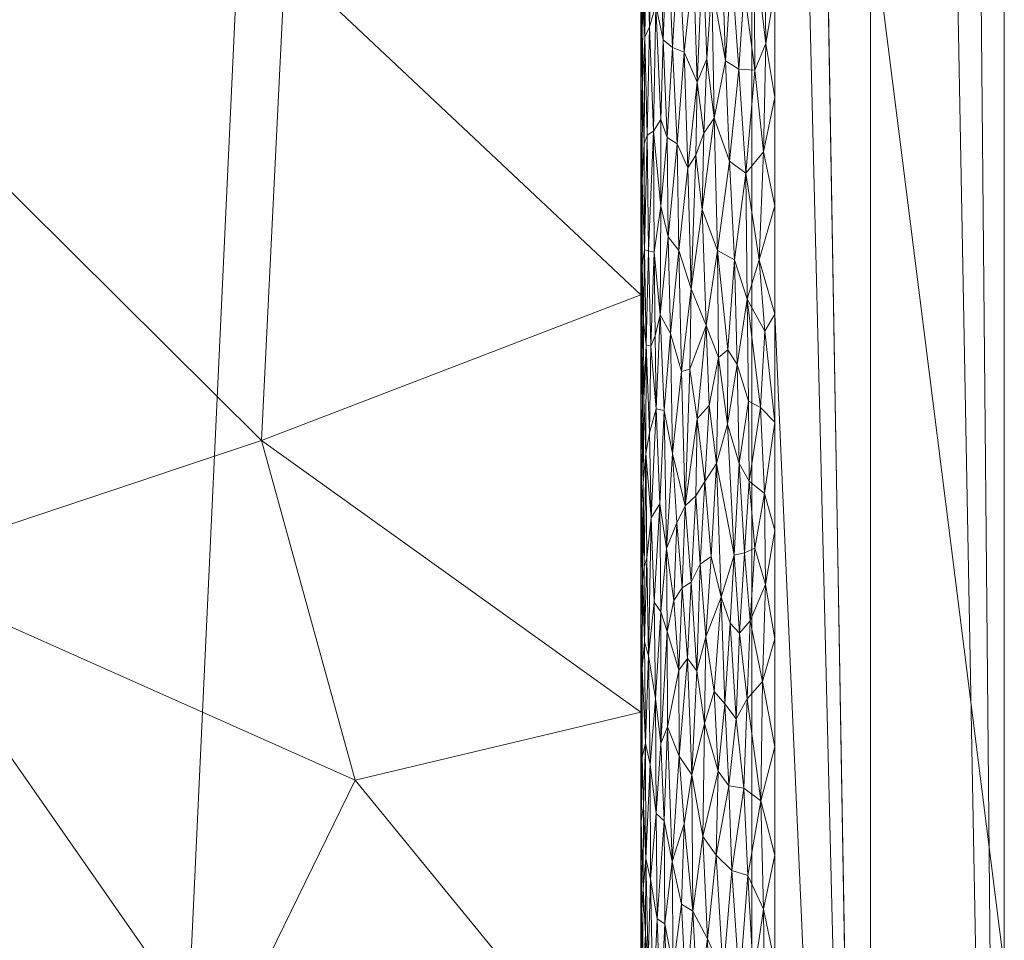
# Model space of a CAD drawing. Header units: millimetres. Extents: x -300 to 300, y 0 to 450.
# Tile 214 of 256: x 285 to 300, y 248 to 262. Entities that reach past the tile are written whole.
import ezdxf

# ---------------------------------------------------------------- set-up
doc = ezdxf.new("R2010")
doc.units = ezdxf.units.MM
doc.layers.add('A-GENM', color=13, linetype='Continuous')

# ---------------------------------------------------------------- blocks, each defined once
blk = doc.blocks.new('MODEL_CCAS0420-1080410R0 - MODEL_CCAS0420-1080410R0-453240-Preview')
at = {"layer": 'A-GENM', "lineweight": 9}
mesh = blk.add_polyface(dxfattribs=at)
corners = [(-296.159, -20, -110), (-295.657, -15.55, -110), (-294.177, -11.323, -110), (-291.793, -7.531, -110), (-288.625, -4.364, -110), (-284.831, -1.981, -110), (-280.602, -0.502, -110), (-276.147, 0, -110), (276.147, 0, -110), (280.596, -0.501, -110), (284.825, -1.978, -110), (288.619, -4.359, -110), (291.788, -7.525, -110), (294.174, -11.316, -110), (295.656, -15.545, -110), (296.159, -20, -110), (296.159, -426.171, -110), (295.658, -430.617, -110), (294.182, -434.842, -110), (291.802, -438.632, -110), (288.638, -441.797, -110), (284.848, -444.179, -110), (280.622, -445.657, -110), (276.171, -446.159, -110), (-276.171, -446.159, -110), (-280.617, -445.658, -110), (-284.842, -444.182, -110), (-288.632, -441.802, -110), (-291.797, -438.638, -110), (-294.179, -434.848, -110), (-295.657, -430.622, -110), (-296.159, -426.171, -110)]
mesh.append_faces([[corners[k] for k in face] for face in [(15, 12, 13, 14)]], dxfattribs={"vtx0": -1})
mesh.append_faces([[corners[k] for k in face] for face in [(16, 8, 15)]], dxfattribs={"vtx0": -1, "vtx1": -1})
mesh.append_faces([[corners[k] for k in face] for face in [(24, 31, 7, 8)]], dxfattribs={"vtx0": -1, "vtx1": -1, "vtx3": -1})
mesh.append_faces([[corners[k] for k in face] for face in [(31, 24, 25, 30), (18, 21, 22, 17), (17, 22, 23, 16)]], dxfattribs={"vtx0": -1, "vtx2": -1})
mesh.append_faces([[corners[k] for k in face] for face in [(0, 3, 4, 5), (0, 5, 6, 7)]], dxfattribs={"vtx0": -1, "vtx3": -1})
mesh.append_faces([[corners[k] for k in face] for face in [(28, 29, 27)]], dxfattribs={"vtx1": -1})
mesh.append_faces([[corners[k] for k in face] for face in [(25, 26, 30), (11, 12, 15, 10), (9, 10, 15, 8), (31, 0, 7)]], dxfattribs={"vtx1": -1, "vtx2": -1})
mesh.append_faces([[corners[k] for k in face] for face in [(23, 24, 8, 16)]], dxfattribs={"vtx1": -1, "vtx2": -1, "vtx3": -1})
mesh.append_faces([[corners[k] for k in face] for face in [(26, 27, 29, 30)]], dxfattribs={"vtx1": -1, "vtx3": -1})
mesh.append_faces([[corners[k] for k in face] for face in [(19, 20, 21, 18)]], dxfattribs={"vtx2": -1})
mesh.append_faces([[corners[k] for k in face] for face in [(0, 1, 2, 3)]], dxfattribs={"vtx3": -1})
mesh = blk.add_polyface(dxfattribs=at)
corners = [(-279.918, -2), (-292.651, -7.27), (-297.929, -20), (-297.929, -224.97), (-297.929, -429.94), (-292.661, -442.661), (-279.94, -447.929), (0, -447.929), (279.94, -447.929), (292.661, -442.661), (297.929, -429.94), (297.929, -224.97), (297.929, -20), (292.651, -7.27), (279.918, -2), (0, -2), (0, -3.5), (13.257, -3.5), (26.515, -3.5), (39.772, -3.5), (53.029, -3.5), (66.287, -3.5), (79.544, -3.5), (92.801, -3.5), (106.059, -3.5), (119.316, -3.5), (132.573, -3.5), (145.831, -3.5), (159.088, -3.5), (172.345, -3.5), (185.603, -3.5), (198.86, -3.5), (212.117, -3.5), (225.375, -3.5), (238.632, -3.5), (251.889, -3.5), (265.147, -3.5), (278.404, -3.5), (291.028, -7.487), (296.497, -19.511), (296.5, -32.769), (296.5, -46.026), (296.5, -59.283), (296.5, -72.541), (296.5, -85.798), (296.5, -99.055), (296.5, -112.313), (296.5, -125.57), (296.5, -138.827), (296.5, -152.085), (296.5, -165.342), (296.5, -178.599), (296.5, -191.857), (296.5, -205.114), (296.5, -218.371), (296.5, -231.629), (296.5, -244.886), (296.5, -258.143), (296.499, -271.401), (296.499, -284.658), (296.499, -297.915), (296.499, -311.173), (296.499, -324.43), (296.499, -337.687), (296.5, -350.945), (296.5, -364.202), (296.5, -377.459), (296.5, -390.717), (296.5, -403.974), (296.5, -417.231), (296.497, -430.489), (291.028, -442.513), (278.404, -446.5), (265.147, -446.5), (251.889, -446.5), (238.632, -446.5), (225.375, -446.5), (212.117, -446.5), (198.86, -446.5), (185.603, -446.5), (172.345, -446.5), (159.088, -446.5), (145.831, -446.5), (132.573, -446.5), (119.316, -446.5), (106.059, -446.5), (92.801, -446.5), (79.544, -446.5), (66.287, -446.5), (53.029, -446.5), (39.772, -446.5), (26.515, -446.5), (13.257, -446.5), (0, -446.5), (-12.926, -446.5), (-25.852, -446.5), (-38.777, -446.5), (-51.703, -446.5), (-64.629, -446.5), (-77.555, -446.5), (-90.48, -446.5), (-103.406, -446.5), (-116.332, -446.5), (-129.258, -446.5), (-142.183, -446.5), (-155.109, -446.5), (-168.035, -446.5), (-180.961, -446.5), (-193.887, -446.5), (-206.812, -446.5), (-219.738, -446.5), (-232.664, -446.5), (-245.59, -446.5), (-258.515, -446.5), (-271.441, -446.5), (-284.356, -445.968), (-294.544, -438.124), (-296.5, -425.35), (-296.5, -412.424), (-296.5, -399.498), (-296.5, -386.572), (-296.5, -373.646), (-296.5, -360.721), (-296.5, -347.795), (-296.499, -334.869), (-296.499, -321.943), (-296.499, -309.018), (-296.499, -296.092), (-296.499, -283.166), (-296.499, -270.24), (-296.5, -257.315), (-296.5, -244.389), (-296.5, -231.463), (-296.5, -218.537), (-296.5, -205.611), (-296.5, -192.686), (-296.5, -179.76), (-296.5, -166.834), (-296.5, -153.908), (-296.5, -140.983), (-296.5, -128.057), (-296.5, -115.131), (-296.5, -102.205), (-296.5, -89.28), (-296.5, -76.354), (-296.5, -63.428), (-296.5, -50.502), (-296.5, -37.576), (-296.5, -24.651), (-294.544, -11.876), (-284.356, -4.032), (-271.441, -3.5), (-258.515, -3.5), (-245.59, -3.5), (-232.664, -3.5), (-219.738, -3.5), (-206.812, -3.5), (-193.887, -3.5), (-180.961, -3.5), (-168.035, -3.5), (-155.109, -3.5), (-142.183, -3.5), (-129.258, -3.5), (-116.332, -3.5), (-103.406, -3.5), (-90.48, -3.5), (-77.555, -3.5), (-64.629, -3.5), (-51.703, -3.5), (-38.777, -3.5), (-25.852, -3.5), (-12.926, -3.5), (-294.538, -438.129), (-294.547, -438.108)]
mesh.append_faces([[corners[k] for k in face] for face in [(116, 172, 173)]])
mesh.append_faces([[corners[k] for k in face] for face in [(118, 4, 117), (6, 115, 5), (115, 6, 114), (7, 104, 6), (1, 150, 0), (151, 0, 150)]], dxfattribs={"vtx0": -1, "vtx1": -1})
mesh.append_faces([[corners[k] for k in face] for face in [(4, 124, 125), (7, 99, 100), (2, 148, 149), (149, 1, 2), (2, 141, 142), (0, 151, 152), (0, 160, 161, 15), (15, 165, 166), (15, 170, 171), (8, 81, 82, 7), (8, 72, 73), (11, 61, 62, 10), (12, 46, 47, 11), (38, 13, 14, 37), (13, 38, 39, 12)]], dxfattribs={"vtx0": -1, "vtx2": -1})
mesh.append_faces([[corners[k] for k in face] for face in [(4, 118, 119, 120), (4, 120, 121, 122), (3, 128, 129, 130), (3, 130, 131, 132), (3, 138, 139, 140), (0, 154, 155, 156), (0, 156, 157, 158), (15, 161, 162, 163), (15, 163, 164, 165), (8, 73, 74, 75), (7, 86, 87, 88), (7, 83, 84, 85), (10, 68, 69, 70), (11, 55, 56, 57), (14, 28, 29, 30), (14, 32, 33, 34), (15, 19, 20, 21), (12, 44, 45, 46), (11, 49, 50, 51), (11, 47, 48, 49), (12, 39, 40, 41)]], dxfattribs={"vtx0": -1, "vtx3": -1})
mesh.append_faces([[corners[k] for k in face] for face in [(123, 124, 4, 122), (127, 128, 3, 126), (113, 114, 6, 112), (111, 112, 6, 110), (109, 110, 6, 108), (107, 108, 6, 106), (96, 97, 7, 95), (105, 106, 6, 104), (103, 104, 7, 102), (101, 102, 7, 100), (98, 99, 7, 97), (94, 95, 7, 93), (135, 136, 3, 134), (137, 138, 3, 136), (133, 134, 3, 132), (145, 146, 2, 144), (147, 148, 2, 146), (143, 144, 2, 142), (149, 150, 1), (153, 154, 0, 152), (159, 160, 0, 158), (169, 170, 15, 168), (167, 168, 15, 166), (78, 79, 8, 77), (80, 81, 8, 79), (76, 77, 8, 75), (91, 92, 7, 90), (89, 90, 7, 88), (85, 86, 7), (82, 83, 7), (67, 68, 10, 66), (65, 66, 10, 64), (60, 61, 11, 59), (58, 59, 11, 57), (63, 64, 10, 62), (54, 55, 11, 53), (26, 27, 15, 25), (31, 32, 14, 30), (16, 17, 15, 171), (18, 19, 15, 17), (24, 25, 15, 23), (22, 23, 15, 21), (34, 35, 14), (52, 53, 11, 51), (36, 37, 14, 35), (42, 43, 12, 41), (43, 44, 12), (92, 93, 7)]], dxfattribs={"vtx1": -1, "vtx2": -1})
mesh.append_faces([[corners[k] for k in face] for face in [(3, 4, 125, 126), (2, 3, 140, 141), (71, 72, 8, 9), (70, 71, 9, 10), (27, 28, 14, 15)]], dxfattribs={"vtx1": -1, "vtx3": -1})
mesh.append_faces([[corners[k] for k in face] for face in [(4, 173, 117), (115, 172, 5)]], dxfattribs={"vtx2": -1})
mesh = blk.add_polyface(dxfattribs=at)
corners = [(-299.928, -20, -2.07), (-298.043, -20, -56.035), (-296.159, -20, -110), (-296.159, -426.171, -110), (-298.043, -428.055, -56.035), (-299.928, -429.94, -2.07), (-299.928, -224.97, -2.07)]
mesh.append_faces([[corners[k] for k in face] for face in [(6, 1, 2, 3)]], dxfattribs={"vtx0": -1, "vtx3": -1})
mesh.append_faces([[corners[k] for k in face] for face in [(3, 4, 6)]], dxfattribs={"vtx1": -1, "vtx2": -1})
mesh.append_faces([[corners[k] for k in face] for face in [(4, 5, 6), (6, 0, 1)]], dxfattribs={"vtx2": -1})
mesh = blk.add_polyface(dxfattribs=at)
corners = [(-299.928, -20, -2.07), (-299.928, -224.97, -2.07), (-299.928, -429.94, -2.07), (-299.368, -429.94, -0.611), (-297.929, -429.94), (-297.929, -224.97), (-297.929, -20), (-299.368, -20, -0.611), (-299.928, -315.406, -2.07), (-297.929, -327.455), (-297.929, -372.673), (-297.929, -276.212), (-299.928, -372.673, -2.07), (-299.928, -344.039, -2.07), (-299.928, -270.188, -2.07), (-299.928, -329.722, -2.07), (-299.928, -134.534, -2.07), (-297.929, -122.485), (-297.929, -173.727), (-297.929, -199.349), (-299.928, -77.267, -2.07), (-299.928, -179.752, -2.07), (-299.928, -105.901, -2.07), (-297.929, -71.242), (-297.929, -96.864), (-297.929, -401.306), (-299.928, -401.306, -2.07), (-299.928, -386.99, -2.07), (-299.928, -48.634, -2.07), (-297.929, -45.621), (-297.929, -58.432), (-297.929, -415.623), (-299.928, -34.317, -2.07), (-299.928, -415.623, -2.07), (-297.929, -34.317), (-299.928, -247.579, -2.07), (-297.929, -250.591), (-297.929, -263.402), (-297.929, -301.834), (-297.929, -148.106), (-299.928, -292.797, -2.07), (-299.928, -157.143, -2.07), (-297.929, -350.064), (-299.928, -202.361, -2.07), (-297.929, -212.159), (-299.928, -191.057, -2.07), (-299.928, -120.217, -2.07), (-299.928, -91.584, -2.07), (-297.929, -386.99), (-299.928, -62.95, -2.07), (-297.929, -237.781), (-297.929, -314.644), (-297.929, -135.296), (-297.929, -289.023), (-297.929, -160.917), (-299.928, -358.356, -2.07), (-297.929, -186.538), (-297.929, -109.674), (-297.929, -84.053)]
mesh.append_faces([[corners[k] for k in face] for face in [(35, 50, 1), (45, 56, 21), (41, 39, 16)]], dxfattribs={"vtx0": -1, "vtx1": -1})
mesh.append_faces([[corners[k] for k in face] for face in [(31, 33, 3), (32, 34, 7)]], dxfattribs={"vtx0": -1, "vtx1": -1, "vtx2": -1})
mesh.append_faces([[corners[k] for k in face] for face in [(18, 41, 21, 56), (14, 11, 37, 35), (28, 30, 29, 32), (32, 29, 34), (40, 53, 11, 14), (30, 28, 49)]], dxfattribs={"vtx0": -1, "vtx2": -1})
mesh.append_faces([[corners[k] for k in face] for face in [(16, 39, 52, 17), (9, 8, 15, 13), (1, 50, 5, 44), (35, 37, 36, 50)]], dxfattribs={"vtx0": -1, "vtx3": -1})
mesh.append_faces([[corners[k] for k in face] for face in [(54, 39, 41, 18), (51, 38, 8, 9)]], dxfattribs={"vtx1": -1, "vtx2": -1})
mesh.append_faces([[corners[k] for k in face] for face in [(47, 22, 24, 58), (10, 42, 55, 12), (43, 1, 44, 19), (46, 16, 17, 57), (22, 46, 57, 24), (20, 47, 58, 23), (49, 20, 23, 30), (27, 26, 25, 48), (12, 27, 48, 10), (26, 33, 31, 25), (40, 8, 38, 53), (42, 9, 13, 55), (45, 43, 19, 56)]], dxfattribs={"vtx1": -1, "vtx3": -1})
mesh.append_faces([[corners[k] for k in face] for face in [(34, 6, 7), (3, 4, 31), (33, 2, 3), (7, 0, 32)]], dxfattribs={"vtx2": -1})
mesh = blk.add_polyface(dxfattribs=at)
corners = [(-294.5, -134.301, -2), (-294.5, -139.199, -5), (-294.5, -132.968, -5), (-294.5, -131.278, -2), (-294.5, -146.394, -2), (-294.5, -152.441, -2), (-294.5, -151.661, -5), (-294.5, -145.43, -5), (-294.5, -251.368, -5), (-294.5, -245.136, -5.001), (-294.5, -249.186, -2), (-294.5, -255.233, -2), (-294.5, -140.348, -2), (-294.5, -206.86, -2), (-294.5, -212.907, -2), (-294.5, -207.744, -5), (-294.5, -263.833, -5), (-294.5, -257.601, -5), (-294.5, -261.279, -2), (-294.5, -176.627, -2), (-294.5, -182.674, -2), (-294.5, -176.586, -5), (-294.5, -170.581, -2), (-294.5, -201.512, -5), (-294.5, -195.28, -5), (-294.5, -200.813, -2), (-294.5, -188.72, -2), (-294.5, -182.817, -5), (-294.5, -170.354, -5), (-294.5, -154.777, -5), (-294.5, -158.487, -2), (-294.5, -213.976, -5), (-294.5, -218.953, -2), (-294.5, -225, -2), (-294.5, -226.439, -5.001), (-294.5, -220.208, -5.001), (-294.5, -279.419, -2), (-294.5, -285.466, -2), (-294.5, -282.53, -5), (-294.5, -276.298, -5), (-294.5, -267.326, -2), (-294.5, -270.065, -5), (-294.5, -189.048, -5), (-294.5, -194.767, -2), (-294.5, -238.904, -5.001), (-294.5, -232.671, -5.001), (-294.5, -237.093, -2), (-294.5, -243.14, -2), (-294.5, -164.123, -5), (-294.5, -164.534, -2), (-294.5, -231.046, -2), (-294.5, -288.758, -5), (-294.5, -273.373, -2), (-294.5, -129.234, -5), (-294.5, -128.254, -2), (-294.5, -157.892, -5), (-294.5, -125.499, -5)]
mesh.append_faces([[corners[k] for k in face] for face in [(28, 22, 21), (8, 11, 17), (3, 53, 54), (50, 34, 33)]], dxfattribs={"vtx0": -1, "vtx1": -1})
mesh.append_faces([[corners[k] for k in face] for face in [(0, 1, 2, 3), (1, 0, 12), (33, 34, 35, 32), (16, 18, 40, 41), (42, 26, 43), (23, 25, 13, 15), (48, 30, 49, 28), (3, 2, 53), (28, 49, 22)]], dxfattribs={"vtx0": -1, "vtx2": -1})
mesh.append_faces([[corners[k] for k in face] for face in [(13, 14, 15), (16, 17, 18), (19, 20, 21, 22), (23, 24, 25), (35, 31, 32), (11, 18, 17), (51, 38, 37), (40, 52, 41), (55, 29, 30, 48), (42, 27, 26), (53, 56, 54)]], dxfattribs={"vtx1": -1, "vtx2": -1})
mesh.append_faces([[corners[k] for k in face] for face in [(4, 5, 6, 7), (8, 9, 10, 11), (20, 26, 27, 21), (29, 6, 5, 30), (31, 15, 14, 32), (36, 37, 38, 39), (44, 45, 46, 47), (9, 44, 47, 10), (45, 34, 50, 46), (39, 41, 52, 36), (7, 1, 12, 4), (24, 42, 43, 25)]], dxfattribs={"vtx1": -1, "vtx3": -1})
mesh = blk.add_polyface(dxfattribs=at)
corners = [(-282.439, -244.771, -30.993), (-276.169, -250.024, -44.505), (-276.135, -242.063, -44.577), (-281.793, -276.46, -32.385), (-286.714, -269.512, -21.779), (-288.842, -277.704, -17.194), (-282.7, -284.274, -30.429), (-275.845, -280.557, -45.201), (-269.897, -291.759, -58.018), (-276.3, -288.16, -44.221), (-276.307, -295.798, -44.205), (-275.39, -265.386, -46.185), (-279.851, -268.105, -36.569), (-276.105, -272.499, -44.643), (-269.899, -247.638, -58.018), (-269.898, -277.051, -58.018), (-282.371, -236.86, -31.139), (-288.685, -239.171, -17.53), (-282.695, -292.192, -30.438), (-288.85, -285.654, -17.175), (-280.76, -249.722, -34.61), (-276.293, -257.59, -44.237), (-269.899, -262.344, -58.018), (-275.94, -234.814, -44.996), (-269.898, -240.284, -58.018), (-269.899, -254.991, -58.018), (-283.118, -253.522, -29.529), (-281.697, -262.509, -32.591), (-289.184, -262.601, -16.456), (-294.5, -251.368, -5), (-294.5, -257.601, -5), (-288.832, -255.426, -17.216), (-269.899, -269.697, -58.018), (-288.211, -246.22, -18.554), (-294.5, -238.904, -5.001), (-269.898, -284.404, -58.018), (-289.666, -291.754, -15.418), (-289.193, -298.87, -16.436), (-294.5, -288.758, -5), (-294.5, -294.987, -5), (-294.5, -282.53, -5), (-294.5, -276.298, -5), (-294.5, -270.065, -5), (-294.5, -263.833, -5), (-294.5, -245.136, -5.001), (-290.233, -250.354, -14.196)]
mesh.append_faces([[corners[k] for k in face] for face in [(14, 1, 25), (15, 7, 35), (38, 19, 40), (42, 4, 43), (44, 33, 34), (29, 45, 44)]], dxfattribs={"vtx0": -1, "vtx1": -1})
mesh.append_faces([[corners[k] for k in face] for face in [(0, 1, 2), (3, 4, 5), (6, 7, 3), (8, 9, 10), (11, 12, 13), (14, 2, 1), (15, 13, 7), (16, 17, 0), (10, 9, 18), (3, 7, 13), (19, 6, 5), (0, 20, 1), (21, 11, 22), (2, 23, 16), (23, 2, 24), (2, 16, 0), (26, 21, 20), (1, 21, 25), (27, 28, 4), (21, 26, 27), (0, 17, 33), (17, 34, 33), (32, 11, 13), (27, 11, 21), (12, 4, 3), (7, 9, 35), (6, 9, 7), (6, 18, 9), (36, 37, 18), (36, 19, 38), (40, 19, 5), (28, 31, 30), (6, 19, 18), (6, 3, 5), (42, 5, 4), (28, 43, 4), (11, 27, 12), (36, 18, 19), (0, 33, 20), (33, 44, 45), (31, 26, 45), (29, 31, 45), (26, 31, 27), (31, 28, 27), (13, 12, 3), (12, 27, 4), (1, 20, 21), (26, 20, 33), (33, 45, 26)]], dxfattribs={"vtx0": -1, "vtx1": -1, "vtx2": -1})
mesh.append_faces([[corners[k] for k in face] for face in [(11, 32, 22), (36, 38, 39), (28, 30, 43)]], dxfattribs={"vtx0": -1, "vtx2": -1})
mesh.append_faces([[corners[k] for k in face] for face in [(14, 24, 2), (29, 30, 31), (22, 25, 21), (15, 32, 13), (41, 40, 5, 42), (8, 35, 9)]], dxfattribs={"vtx1": -1, "vtx2": -1})
mesh = blk.add_polyface(dxfattribs=at)
corners = [(-295.178, -247.09, -0.5), (-294.982, -247.559, -0.697), (-295.05, -246.144, -0.622), (-294.906, -246.23, -0.792), (-294.857, -248.208, -0.859), (-294.791, -246.867, -0.961), (-294.967, -249.139, -0.714), (-294.847, -249.747, -0.874), (-294.645, -248.874, -1.251), (-294.609, -247.623, -1.346), (-294.685, -246.928, -1.16), (-294.741, -248.281, -1.049), (-295.106, -248.502, -0.566), (-295.495, -247.986, -0.277), (-295.351, -246.955, -0.367), (-295.527, -246.364, -0.259), (-296.18, -247.417, -0.029), (-296.098, -248.932, -0.045), (-295.97, -247.295, -0.077), (-295.626, -249.234, -0.208), (-295.423, -249.512, -0.32), (-295.727, -247.459, -0.163), (-294.507, -248.43, -1.834), (-294.5, -249.186, -2), (-294.5, -247.675, -2), (-295.86, -249.007, -0.112), (-296.333, -248.428, -0.008), (-295.148, -249.703, -0.527), (-295.273, -248.397, -0.423), (-294.727, -249.858, -1.074), (-294.568, -248.053, -1.481), (-294.56, -246.938, -1.511), (-296.5, -249.236), (-296.5, -247.62), (-294.531, -248.733, -1.649), (-294.522, -247.292, -1.702), (-294.572, -249.186, -1.466), (-294.504, -246.919, -1.864), (-294.505, -249.748, -1.853), (-296.346, -247.068, -0.007), (-296.29, -250.044, -0.013)]
mesh.append_faces([[corners[k] for k in face] for face in [(32, 26, 33)]], dxfattribs={"vtx0": -1, "vtx1": -1})
mesh.append_faces([[corners[k] for k in face] for face in [(0, 1, 2), (3, 4, 5), (6, 7, 4), (8, 9, 10), (4, 11, 5), (0, 12, 1), (13, 14, 15), (16, 17, 18), (13, 19, 20), (19, 13, 21), (21, 25, 19), (16, 26, 17), (6, 12, 27), (28, 14, 13), (28, 13, 20), (21, 13, 15), (25, 18, 17), (28, 0, 14), (12, 0, 28), (12, 6, 1), (4, 1, 6), (1, 4, 3), (4, 7, 11), (8, 11, 29), (10, 5, 11), (30, 31, 9), (8, 10, 11), (18, 25, 21), (30, 34, 35), (36, 9, 8), (24, 37, 22), (34, 22, 35), (38, 23, 22), (30, 35, 31), (22, 37, 35), (33, 26, 39), (16, 39, 26), (17, 26, 40), (34, 38, 22), (28, 27, 12), (9, 36, 30), (34, 30, 36)]], dxfattribs={"vtx0": -1, "vtx1": -1, "vtx2": -1})
mesh.append_faces([[corners[k] for k in face] for face in [(22, 23, 24)]], dxfattribs={"vtx0": -1, "vtx2": -1})
mesh = blk.add_polyface(dxfattribs=at)
corners = [(-294.638, -250.587, -1.269), (-294.572, -249.186, -1.466), (-294.645, -248.874, -1.251), (-295.45, -251.2, -0.303), (-295.335, -251.989, -0.378), (-295.259, -250.435, -0.434), (-295.594, -251.676, -0.224), (-295.654, -250.49, -0.195), (-294.504, -251.454, -1.87), (-294.505, -249.748, -1.853), (-294.517, -250.698, -1.737), (-295.423, -249.512, -0.32), (-294.531, -248.733, -1.649), (-294.54, -249.965, -1.598), (-294.567, -250.905, -1.485), (-295.196, -252.17, -0.485), (-295.069, -250.712, -0.602), (-295.626, -249.234, -0.208), (-295.812, -250.268, -0.129), (-295.86, -249.007, -0.112), (-296.314, -251.829, -0.01), (-296.088, -251.568, -0.047), (-296.29, -250.044, -0.013), (-294.899, -251.152, -0.8), (-294.967, -249.139, -0.714), (-295.148, -249.703, -0.527), (-295.273, -248.397, -0.423), (-294.847, -249.747, -0.874), (-294.727, -249.858, -1.074), (-294.718, -251.575, -1.092), (-294.796, -250.9, -0.952), (-294.741, -248.281, -1.049), (-296.039, -250.237, -0.059), (-295.921, -251.269, -0.092), (-296.5, -250.852), (-296.5, -249.236), (-296.333, -248.428, -0.008), (-294.5, -250.698, -2), (-294.5, -249.186, -2), (-294.52, -252.021, -1.719), (-295.752, -251.496, -0.152), (-296.098, -248.932, -0.045)]
mesh.append_faces([[corners[k] for k in face] for face in [(34, 22, 35)]], dxfattribs={"vtx0": -1, "vtx1": -1})
mesh.append_faces([[corners[k] for k in face] for face in [(0, 1, 2), (3, 4, 5), (6, 3, 7), (8, 9, 10), (3, 5, 11), (12, 13, 9), (14, 1, 0), (15, 16, 5), (7, 17, 18), (19, 18, 17), (20, 21, 22), (16, 23, 24), (25, 5, 16), (11, 17, 7), (5, 26, 11), (26, 5, 25), (27, 24, 23), (0, 2, 28), (29, 0, 28), (28, 27, 30), (1, 13, 12), (30, 27, 23), (31, 27, 28), (32, 21, 33), (1, 14, 13), (28, 30, 29), (14, 10, 13), (9, 13, 10), (20, 22, 34), (32, 22, 21), (35, 22, 36), (8, 37, 9), (14, 39, 10), (40, 18, 33), (32, 19, 41), (32, 33, 18), (22, 32, 41), (18, 40, 7), (32, 18, 19), (6, 7, 40), (11, 7, 3), (24, 25, 16)]], dxfattribs={"vtx0": -1, "vtx1": -1, "vtx2": -1})
mesh.append_faces([[corners[k] for k in face] for face in [(37, 38, 9)]], dxfattribs={"vtx1": -1, "vtx2": -1})
mesh = blk.add_polyface(dxfattribs=at)
corners = [(-296.088, -251.568, -0.047), (-295.974, -252.548, -0.076), (-295.921, -251.269, -0.092), (-296.132, -252.733, -0.038), (-294.611, -252.21, -1.341), (-294.638, -250.587, -1.269), (-294.718, -251.575, -1.092), (-295.065, -251.997, -0.607), (-294.899, -251.152, -0.8), (-295.069, -250.712, -0.602), (-294.5, -250.698, -2), (-294.504, -251.454, -1.87), (-294.5, -252.21, -2), (-294.52, -252.021, -1.719), (-294.505, -252.752, -1.854), (-294.567, -250.905, -1.485), (-294.553, -252.418, -1.539), (-295.47, -252.492, -0.291), (-295.335, -251.989, -0.378), (-295.45, -251.2, -0.303), (-295.699, -253.088, -0.174), (-295.594, -251.676, -0.224), (-295.752, -251.496, -0.152), (-296.314, -251.829, -0.01), (-296.5, -252.467), (-296.361, -253.275, -0.006), (-294.796, -252.866, -0.953), (-294.796, -250.9, -0.952), (-294.891, -252.575, -0.812), (-294.883, -253.815, -0.822), (-294.587, -253.676, -1.417), (-294.698, -253.014, -1.133), (-295.196, -252.17, -0.485), (-296.5, -250.852), (-294.517, -250.698, -1.737), (-294.522, -253.343, -1.701), (-294.5, -253.721, -2), (-295.117, -253.224, -0.555), (-295.832, -252.697, -0.122), (-296.047, -253.748, -0.057), (-295.892, -253.713, -0.101), (-295.386, -253.581, -0.343), (-295.249, -253.311, -0.442), (-295.259, -250.435, -0.434), (-294.993, -253.037, -0.685)]
mesh.append_faces([[corners[k] for k in face] for face in [(10, 11, 12), (12, 14, 36)]], dxfattribs={"vtx0": -1, "vtx1": -1})
mesh.append_faces([[corners[k] for k in face] for face in [(0, 1, 2), (3, 1, 0), (4, 5, 6), (7, 8, 9), (13, 14, 11), (15, 16, 13), (17, 18, 19), (20, 21, 22), (23, 24, 25), (26, 6, 27), (28, 29, 26), (4, 30, 16), (4, 6, 31), (7, 9, 32), (5, 4, 15), (6, 26, 31), (16, 15, 4), (27, 8, 28), (23, 25, 3), (13, 11, 34), (12, 11, 14), (16, 35, 13), (13, 35, 14), (37, 7, 32), (27, 28, 26), (7, 28, 8), (1, 38, 2), (1, 3, 39), (23, 3, 0), (40, 38, 1), (17, 19, 21), (20, 17, 21), (41, 42, 18), (41, 18, 17), (43, 18, 32), (20, 22, 38), (2, 38, 22), (7, 37, 44), (42, 37, 32), (18, 42, 32), (7, 44, 28)]], dxfattribs={"vtx0": -1, "vtx1": -1, "vtx2": -1})
mesh.append_faces([[corners[k] for k in face] for face in [(23, 33, 24)]], dxfattribs={"vtx0": -1, "vtx2": -1})
mesh = blk.add_polyface(dxfattribs=at)
corners = [(-294.845, -255.872, -0.877), (-294.782, -254.479, -0.976), (-294.883, -253.815, -0.822), (-295.454, -254.814, -0.301), (-295.321, -254.6, -0.388), (-295.386, -253.581, -0.343), (-294.587, -253.676, -1.417), (-294.549, -253.536, -1.56), (-294.553, -252.418, -1.539), (-295.117, -253.224, -0.555), (-295.161, -254.449, -0.515), (-295.037, -254.197, -0.635), (-295.548, -253.695, -0.247), (-294.698, -253.014, -1.133), (-294.654, -254.269, -1.23), (-294.507, -254.477, -1.834), (-294.5, -255.233, -2), (-294.5, -253.721, -2), (-294.971, -255.234, -0.709), (-295.249, -253.311, -0.442), (-294.796, -252.866, -0.953), (-294.993, -253.037, -0.685), (-294.891, -252.575, -0.812), (-295.47, -252.492, -0.291), (-295.699, -253.088, -0.174), (-296.201, -253.818, -0.025), (-296.118, -254.821, -0.041), (-296.047, -253.748, -0.057), (-296.361, -253.275, -0.006), (-296.346, -254.634, -0.007), (-295.968, -255.084, -0.078), (-294.611, -252.21, -1.341), (-294.505, -252.752, -1.854), (-294.573, -255.234, -1.463), (-294.531, -254.795, -1.647), (-296.5, -252.467), (-296.5, -254.083), (-294.522, -253.343, -1.701), (-296.132, -252.733, -0.038), (-296.5, -255.699), (-295.892, -253.713, -0.101), (-295.974, -252.548, -0.076), (-295.832, -252.697, -0.122), (-295.628, -255.082, -0.207)]
mesh.append_faces([[corners[k] for k in face] for face in [(0, 1, 2), (3, 4, 5), (6, 7, 8), (9, 10, 11), (3, 5, 12), (13, 1, 14), (11, 10, 18), (9, 19, 10), (20, 2, 1), (21, 2, 22), (23, 24, 12), (25, 26, 27), (25, 28, 29), (11, 2, 21), (30, 27, 26), (31, 14, 6), (17, 32, 15), (14, 33, 6), (33, 34, 7), (1, 13, 20), (31, 13, 14), (34, 15, 37), (32, 37, 15), (7, 37, 8), (29, 28, 36), (28, 25, 38), (27, 30, 40), (26, 25, 29), (41, 27, 40), (38, 25, 27), (42, 40, 24), (40, 43, 24), (23, 12, 5), (24, 43, 12), (12, 43, 3), (19, 4, 10), (19, 5, 4), (2, 11, 18), (9, 11, 21), (33, 7, 6), (34, 37, 7)]], dxfattribs={"vtx0": -1, "vtx1": -1, "vtx2": -1})
mesh.append_faces([[corners[k] for k in face] for face in [(15, 16, 17), (29, 36, 39)]], dxfattribs={"vtx0": -1, "vtx2": -1})
mesh.append_faces([[corners[k] for k in face] for face in [(35, 36, 28)]], dxfattribs={"vtx1": -1, "vtx2": -1})
mesh = blk.add_polyface(dxfattribs=at)
corners = [(-295.339, -255.752, -0.375), (-295.232, -256.491, -0.455), (-295.161, -254.449, -0.515), (-294.94, -257.024, -0.748), (-294.845, -255.872, -0.877), (-294.971, -255.234, -0.709), (-294.782, -254.479, -0.976), (-294.729, -255.9, -1.071), (-294.654, -254.269, -1.23), (-295.104, -256.459, -0.567), (-295.793, -255.671, -0.136), (-295.968, -255.084, -0.078), (-295.938, -256.561, -0.086), (-294.714, -256.987, -1.1), (-294.65, -256.837, -1.238), (-294.573, -255.234, -1.463), (-294.629, -255.541, -1.293), (-294.578, -256.855, -1.445), (-294.541, -256.039, -1.595), (-294.54, -257.194, -1.6), (-294.517, -256.745, -1.735), (-294.504, -255.989, -1.869), (-294.531, -254.795, -1.647), (-295.8, -256.779, -0.134), (-295.661, -256.664, -0.191), (-295.474, -257.143, -0.289), (-295.517, -255.948, -0.264), (-294.786, -257.301, -0.97), (-296.346, -254.634, -0.007), (-296.5, -255.699), (-296.288, -255.918, -0.013), (-296.107, -256.014, -0.043), (-296.089, -257.535, -0.047), (-295.454, -254.814, -0.301), (-294.883, -253.815, -0.822), (-295.628, -255.082, -0.207), (-295.892, -253.713, -0.101), (-296.118, -254.821, -0.041), (-294.507, -254.477, -1.834), (-294.5, -255.233, -2), (-294.5, -256.744, -2), (-295.321, -254.6, -0.388), (-296.35, -257.06, -0.007)]
mesh.append_faces([[corners[k] for k in face] for face in [(39, 21, 40)]], dxfattribs={"vtx0": -1, "vtx1": -1})
mesh.append_faces([[corners[k] for k in face] for face in [(0, 1, 2), (3, 4, 5), (6, 7, 8), (3, 5, 9), (10, 11, 12), (13, 14, 7), (15, 16, 17), (18, 19, 20), (21, 22, 20), (2, 9, 5), (10, 12, 23), (24, 25, 26), (4, 27, 7), (28, 29, 30), (12, 11, 31), (32, 31, 30), (0, 33, 26), (6, 4, 7), (16, 7, 14), (8, 16, 15), (22, 18, 20), (4, 34, 5), (10, 24, 35), (24, 10, 23), (35, 36, 10), (11, 10, 36), (37, 30, 31), (37, 31, 11), (38, 22, 21), (22, 15, 18), (15, 17, 18), (38, 21, 39), (28, 30, 37), (33, 0, 41), (26, 33, 35), (24, 26, 35), (0, 26, 25), (0, 2, 41), (2, 1, 9), (25, 1, 0), (29, 42, 30), (7, 16, 8), (17, 16, 14)]], dxfattribs={"vtx0": -1, "vtx1": -1, "vtx2": -1})
mesh = blk.add_polyface(dxfattribs=at)
corners = [(-294.714, -256.987, -1.1), (-294.697, -258.239, -1.134), (-294.65, -256.837, -1.238), (-295.065, -258.264, -0.606), (-295.104, -256.459, -0.567), (-295.25, -257.689, -0.441), (-295.938, -256.561, -0.086), (-296.107, -256.014, -0.043), (-296.089, -257.535, -0.047), (-294.517, -256.745, -1.735), (-294.54, -257.194, -1.6), (-294.519, -258.037, -1.725), (-294.5, -258.256, -2), (-294.504, -257.461, -1.869), (-294.505, -258.8, -1.856), (-294.504, -255.989, -1.869), (-294.5, -256.744, -2), (-295.646, -258.265, -0.198), (-295.474, -257.143, -0.289), (-295.661, -256.664, -0.191), (-295.199, -259.497, -0.482), (-295.415, -258.878, -0.325), (-294.94, -257.024, -0.748), (-295.232, -256.491, -0.455), (-295.9, -258.124, -0.099), (-296.35, -257.06, -0.007), (-296.5, -257.315), (-296.268, -258.122, -0.015), (-295.8, -256.779, -0.134), (-296.5, -258.93), (-294.786, -257.301, -0.97), (-294.909, -258.469, -0.788), (-294.796, -258.926, -0.952), (-294.845, -255.872, -0.877), (-294.612, -258.256, -1.34), (-294.578, -256.855, -1.445), (-294.551, -258.275, -1.548), (-296.288, -255.918, -0.013), (-296.069, -259.416, -0.052), (-295.823, -259.598, -0.125), (-294.541, -256.039, -1.595), (-294.521, -259.324, -1.707), (-296.5, -255.699), (-294.729, -255.9, -1.071)]
mesh.append_faces([[corners[k] for k in face] for face in [(29, 27, 26), (26, 25, 42)]], dxfattribs={"vtx0": -1, "vtx1": -1})
mesh.append_faces([[corners[k] for k in face] for face in [(0, 1, 2), (3, 4, 5), (6, 7, 8), (9, 10, 11), (12, 13, 14), (15, 13, 16), (17, 18, 19), (5, 20, 3), (18, 17, 21), (3, 22, 4), (5, 23, 18), (23, 5, 4), (6, 8, 24), (25, 26, 27), (19, 28, 17), (30, 31, 32), (3, 31, 22), (5, 18, 21), (22, 31, 30), (22, 30, 33), (1, 30, 32), (1, 34, 2), (35, 2, 34), (36, 35, 34), (11, 10, 36), (37, 25, 8), (27, 38, 8), (38, 24, 8), (17, 24, 39), (10, 35, 36), (35, 10, 40), (11, 36, 41), (14, 11, 41), (13, 9, 11), (13, 15, 9), (14, 13, 11), (8, 25, 27), (43, 30, 0), (1, 0, 30), (6, 24, 28), (17, 28, 24)]], dxfattribs={"vtx0": -1, "vtx1": -1, "vtx2": -1})
mesh.append_faces([[corners[k] for k in face] for face in [(12, 16, 13)]], dxfattribs={"vtx1": -1, "vtx2": -1})
mesh = blk.add_polyface(dxfattribs=at)
corners = [(-295.039, -259.854, -0.633), (-294.894, -259.949, -0.807), (-294.909, -258.469, -0.788), (-294.795, -260.22, -0.955), (-294.796, -258.926, -0.952), (-294.549, -259.854, -1.556), (-294.551, -258.275, -1.548), (-294.595, -259.987, -1.391), (-295.339, -260.777, -0.375), (-295.319, -259.689, -0.389), (-295.441, -260.017, -0.308), (-295.199, -259.497, -0.482), (-295.148, -261.224, -0.527), (-294.5, -259.768, -2), (-294.5, -258.256, -2), (-294.505, -258.8, -1.856), (-294.833, -261.409, -0.894), (-294.69, -260.046, -1.149), (-294.627, -261.605, -1.298), (-294.697, -258.239, -1.134), (-294.612, -258.256, -1.34), (-295.823, -259.598, -0.125), (-295.963, -260.971, -0.079), (-295.764, -261.098, -0.147), (-296.069, -259.416, -0.052), (-296.268, -258.122, -0.015), (-296.33, -259.738, -0.008), (-295.065, -258.264, -0.606), (-295.594, -260.238, -0.224), (-295.483, -261.126, -0.284), (-295.25, -257.689, -0.441), (-295.415, -258.878, -0.325), (-295.646, -258.265, -0.198), (-296.2, -260.956, -0.025), (-296.5, -260.546), (-296.5, -258.93), (-296.364, -261.354, -0.005), (-294.971, -261.295, -0.709), (-295.9, -258.124, -0.099), (-294.506, -260.137, -1.841), (-294.521, -259.324, -1.707), (-294.526, -260.738, -1.678), (-294.5, -261.279, -2), (-294.558, -261.45, -1.52)]
mesh.append_faces([[corners[k] for k in face] for face in [(34, 26, 35)]], dxfattribs={"vtx0": -1, "vtx1": -1})
mesh.append_faces([[corners[k] for k in face] for face in [(0, 1, 2), (3, 4, 1), (5, 6, 7), (8, 9, 10), (11, 8, 12), (1, 16, 3), (7, 17, 18), (19, 17, 20), (17, 7, 20), (21, 22, 23), (24, 25, 26), (11, 0, 27), (28, 29, 10), (9, 30, 31), (31, 32, 28), (28, 32, 21), (27, 0, 2), (21, 24, 22), (33, 22, 24), (34, 36, 26), (24, 26, 33), (25, 35, 26), (12, 0, 11), (1, 0, 37), (1, 4, 2), (17, 19, 4), (7, 6, 20), (28, 21, 23), (38, 24, 21), (13, 15, 39), (39, 15, 40), (41, 39, 40), (5, 41, 40), (6, 5, 40), (43, 5, 7), (17, 4, 3), (10, 29, 8), (9, 8, 11), (28, 10, 31), (30, 9, 11), (31, 10, 9)]], dxfattribs={"vtx0": -1, "vtx1": -1, "vtx2": -1})
mesh.append_faces([[corners[k] for k in face] for face in [(13, 14, 15), (42, 13, 39)]], dxfattribs={"vtx1": -1, "vtx2": -1})
mesh = blk.add_polyface(dxfattribs=at)
corners = [(-294.723, -261.927, -1.082), (-294.663, -263.205, -1.209), (-294.627, -261.605, -1.298), (-294.833, -261.409, -0.894), (-294.899, -263.076, -0.8), (-294.778, -263.384, -0.983), (-294.971, -261.295, -0.709), (-295.039, -259.854, -0.633), (-295.148, -261.224, -0.527), (-295.063, -262.823, -0.608), (-295.284, -262.52, -0.415), (-294.69, -260.046, -1.149), (-294.526, -260.738, -1.678), (-294.507, -261.577, -1.826), (-294.506, -260.137, -1.841), (-295.764, -261.098, -0.147), (-295.559, -262.236, -0.242), (-295.594, -260.238, -0.224), (-295.963, -260.971, -0.079), (-295.853, -262.504, -0.114), (-294.558, -261.45, -1.52), (-294.583, -263.05, -1.43), (-294.595, -259.987, -1.391), (-294.549, -259.854, -1.556), (-296.191, -262.804, -0.027), (-296.041, -262.164, -0.058), (-296.2, -260.956, -0.025), (-296.364, -261.354, -0.005), (-296.5, -260.546), (-296.5, -262.162), (-295.339, -260.777, -0.375), (-295.483, -261.126, -0.284), (-295.424, -262.732, -0.319), (-294.894, -259.949, -0.807), (-294.795, -260.22, -0.955), (-295.692, -263.203, -0.177), (-294.5, -261.279, -2), (-294.527, -262.069, -1.67), (-294.5, -262.791, -2), (-294.506, -262.71, -1.836), (-294.545, -262.983, -1.578), (-294.52, -263.353, -1.718), (-296.352, -262.64, -0.006), (-296.025, -263.495, -0.062), (-296.33, -259.738, -0.008)]
mesh.append_faces([[corners[k] for k in face] for face in [(0, 1, 2), (3, 4, 5), (6, 7, 8), (9, 8, 10), (2, 11, 0), (12, 13, 14), (15, 16, 17), (18, 19, 15), (20, 2, 21), (9, 4, 6), (1, 21, 2), (20, 22, 2), (20, 12, 23), (3, 5, 0), (24, 25, 26), (8, 9, 6), (8, 30, 10), (30, 31, 32), (31, 17, 16), (27, 24, 26), (3, 33, 6), (4, 3, 6), (34, 0, 11), (15, 19, 35), (13, 36, 14), (12, 37, 13), (37, 12, 20), (38, 13, 39), (40, 20, 21), (39, 37, 41), (20, 40, 37), (25, 19, 18), (42, 24, 27), (35, 16, 15), (30, 32, 10), (19, 25, 43), (26, 25, 18), (37, 39, 13), (27, 29, 42), (44, 27, 26), (0, 34, 3), (32, 31, 16)]], dxfattribs={"vtx0": -1, "vtx1": -1, "vtx2": -1})
mesh.append_faces([[corners[k] for k in face] for face in [(27, 28, 29)]], dxfattribs={"vtx0": -1, "vtx2": -1})
mesh.append_faces([[corners[k] for k in face] for face in [(38, 36, 13)]], dxfattribs={"vtx1": -1, "vtx2": -1})

msp = doc.modelspace()

# ---------------------------------------------------------------- block references
at = {"layer": 'A-GENM', "lineweight": 9, "rotation": 180}
msp.add_blockref('MODEL_CCAS0420-1080410R0 - MODEL_CCAS0420-1080410R0-453240-Preview', (0, 0, 850), dxfattribs=at)

doc.saveas('drawing.dxf')
